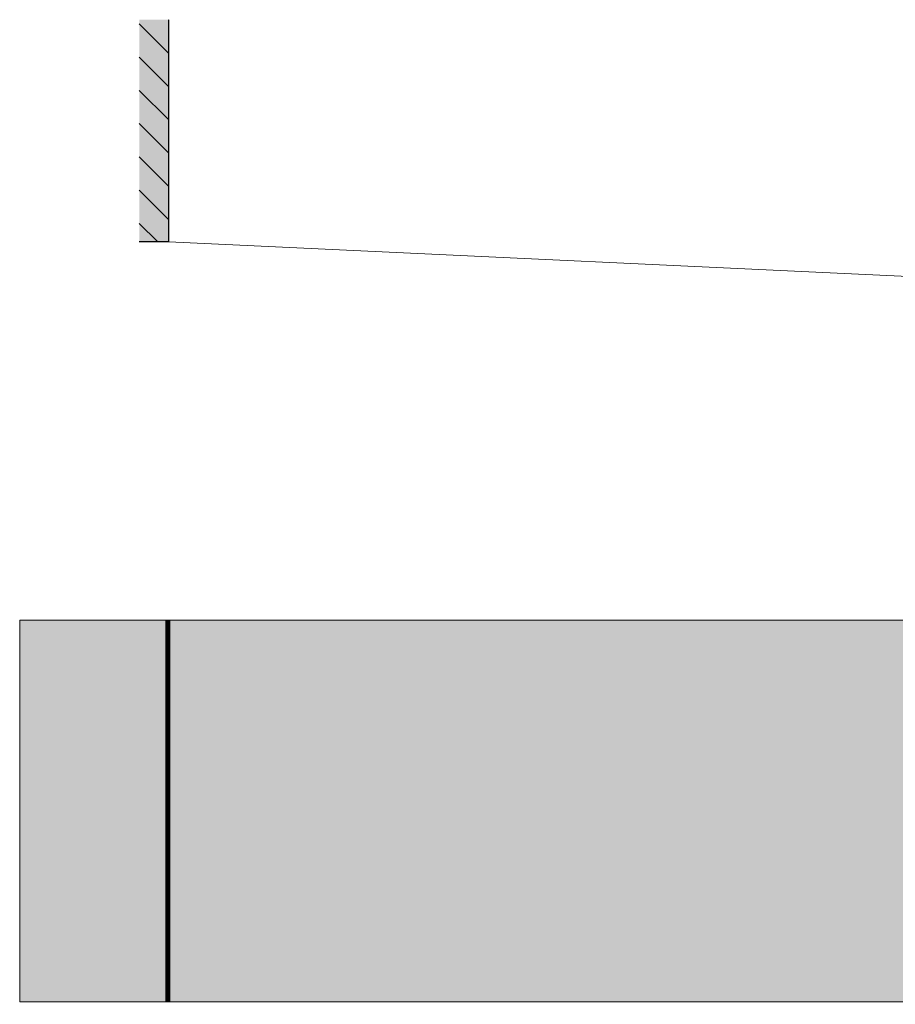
# Model space of a CAD drawing. Header units: metres. Extents: x 92403 to 95147, y 464428 to 465602.
# Tile 31 of 256: x 92421 to 92430, y 465039 to 465049. Entities that reach past the tile are written whole.
import ezdxf

# ---------------------------------------------------------------- set-up
doc = ezdxf.new("R2010")
doc.units = ezdxf.units.M
doc.layers.get('0').update_dxf_attribs({"linetype": 'CONTINUOUS'})
for name, color, linetype, lineweight in [('B-RO-OG-BEBOUWING_MOLEN-G', 7, 'CONTINUOUS', 18), ('X-XX-AL-DETAIL1-G', 7, 'CONTINUOUS', 18), ('X-XX-AL-RMB - profiel', 7, 'CONTINUOUS', 9)]:
    doc.layers.add(name, color=color, linetype=linetype, lineweight=lineweight)

# ---------------------------------------------------------------- blocks, each defined once
blk = doc.blocks.new('gevel_gebouw')
at = {"layer": 'X-XX-AL-DETAIL1-G'}
h = blk.add_hatch(color=9, dxfattribs=at)
h.dxf.hatch_style = 1
h.paths.add_polyline_path([(94764.84, 462768.266), (94764.44, 462768.266), (94764.44, 462765.266), (94764.84, 462765.266)])
h = blk.add_hatch(dxfattribs=at)
h.set_pattern_fill('ANSI31', scale=0.1, angle=90)
h.set_pattern_definition([(135, (0.00387, 0), (-0.22450640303, -0.22450640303), [])])
h.paths.add_polyline_path([(94764.84, 462768.266), (94764.44, 462768.266), (94764.44, 462765.266), (94764.84, 462765.266)])
at = {"layer": 'X-XX-AL-DETAIL1-G', "color": 7, "lineweight": 30, "flags": 128}
for points in [[(94764.84, 462765.266), (94764.84, 462768.266)], [(94764.84, 462765.266), (94764.44, 462765.266)]]:
    blk.add_lwpolyline(points, dxfattribs=at)

msp = doc.modelspace()

# ---------------------------------------------------------------- hatches: boundary and pattern name
at = {"layer": 'X-XX-AL-RMB - profiel', "true_color": 0x9e9e9e}
h = msp.add_hatch(color=253, dxfattribs=at)
h.dxf.hatch_style = 1
h.paths.add_polyline_path([(92422.868658, 465042.900915), (92421.368658, 465042.900915), (92421.368658, 465039.035115), (92422.868658, 465039.035115)])
at = {"layer": 'X-XX-AL-RMB - profiel', "true_color": 0xcfc9ba, "transparency": 33554636}
h = msp.add_hatch(color=9, dxfattribs=at)
h.dxf.hatch_style = 1
h.paths.add_polyline_path([(92431.368658, 465042.900915), (92422.868658, 465042.900915), (92422.868658, 465039.035115), (92431.368658, 465039.035115)])

# ---------------------------------------------------------------- linework, layer by layer
at = {"layer": 'B-RO-OG-BEBOUWING_MOLEN-G', "flags": 128}
msp.add_lwpolyline([(92422.877967, 465046.729679), (92431.368658, 465046.332679)], dxfattribs=at)
at = {"layer": 'X-XX-AL-RMB - profiel'}
msp.add_lwpolyline([(92447.112818, 465042.900915), (92421.368658, 465042.900915), (92421.368658, 465039.035115), (92447.112818, 465039.035115)], dxfattribs=at)
at = {"layer": 'X-XX-AL-RMB - profiel', "const_width": 0.05, "flags": 128}
msp.add_lwpolyline([(92422.868658, 465039.035115), (92422.868658, 465042.900915)], dxfattribs=at)

# ---------------------------------------------------------------- block references
at = {"xscale": 0.75, "yscale": 0.75, "zscale": 0.75}
msp.add_blockref('gevel_gebouw', (21349.248312, 117972.780013), dxfattribs=at)

doc.saveas('drawing.dxf')
